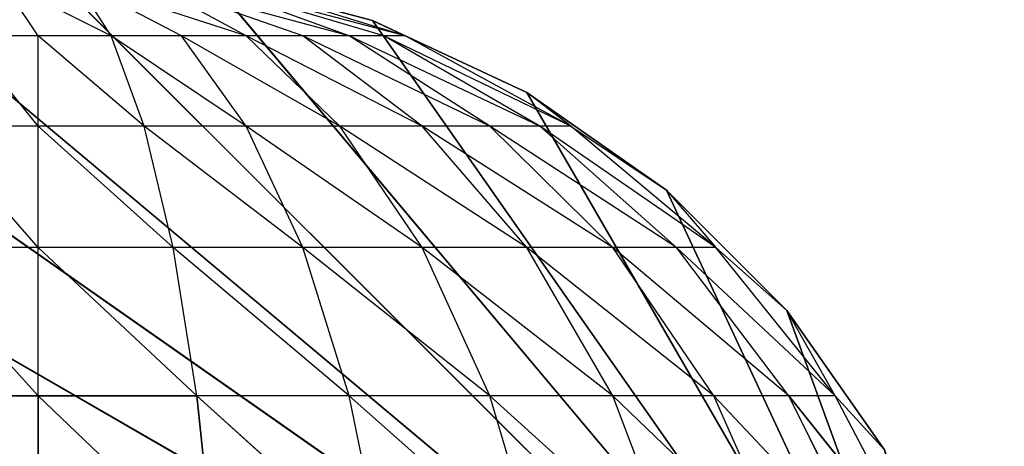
# Model space of a CAD drawing. Extents: x 226 to 378, y -30 to 313.
# Tile 62 of 256: x 278.965 to 279.605, y 54.63 to 54.908. Entities that reach past the tile are written whole.
import ezdxf

# ---------------------------------------------------------------- set-up
doc = ezdxf.new("R2010")
doc.units = 0
doc.header["$LTSCALE"] = 25.4
doc.layers.get('0').update_dxf_attribs({"color": 13, "linetype": 'CONTINUOUS'})
for name, color, linetype in [('_NCL1_10', 41, 'CONTINUOUS'), ('_NCL1_62', 7, 'CONTINUOUS'), ('_NCL1_64', 250, 'CONTINUOUS')]:
    doc.layers.add(name, color=color, linetype=linetype)

# ---------------------------------------------------------------- blocks, each defined once
blk = doc.blocks.new('EWON_2005CD_4005CD_COSY141')
at = {"layer": '_NCL1_10', "color": 0}
for p, q in [((98.57354, 258.03682, 297.18), (98.425, 258.445, 297.18)), ((98.57354, 258.03682, 297.18), (98.425, 258.445, 297.18)), ((98.65182, 257.95856, 297.18), (98.425, 258.445, 297.18)), ((98.65182, 257.95856, 297.18), (98.425, 258.445, 297.18)), ((98.7425, 257.89509, 297.18), (98.425, 258.445, 297.18)), ((98.7425, 257.89509, 297.18), (98.425, 258.445, 297.18)), ((98.8428, 257.8483, 297.18), (98.425, 258.445, 297.18)), ((98.8428, 257.8483, 297.18), (98.425, 258.445, 297.18)), ((98.94971, 257.81965, 297.18), (98.425, 258.445, 297.18)), ((98.94971, 257.81965, 297.18), (98.425, 258.445, 297.18)), ((99.06, 257.81, 297.18), (98.425, 258.445, 297.18)), ((99.06, 257.81, 297.18), (98.425, 258.445, 297.18)), ((99.17026, 257.81965, 297.18), (98.425, 258.445, 297.18)), ((99.17026, 257.81965, 297.18), (98.425, 258.445, 297.18)), ((99.27717, 257.8483, 297.18), (98.425, 258.445, 297.18)), ((99.27717, 257.8483, 297.18), (98.425, 258.445, 297.18)), ((99.3775, 257.89509, 297.18), (98.425, 258.445, 297.18)), ((99.3775, 257.89509, 297.18), (98.425, 258.445, 297.18)), ((98.48459, 258.202, 309.35945), (98.54214, 258.09222, 309.348)), ((98.48459, 258.202, 309.35945), (98.57219, 258.09222, 309.44703)), ((98.51799, 258.202, 309.46949), (98.62099, 258.09222, 309.53832)), ((98.51799, 258.202, 309.46949), (98.57219, 258.09222, 309.44703)), ((98.57219, 258.202, 309.57093), (98.62099, 258.09222, 309.53832)), ((98.57219, 258.202, 309.57093), (98.68665, 258.09222, 309.61833)), ((98.64517, 258.202, 309.65983), (98.68665, 258.09222, 309.61833)), ((98.64517, 258.202, 309.65983), (98.76666, 258.09222, 309.68399)), ((98.73407, 258.202, 309.73278), (98.76666, 258.09222, 309.68399)), ((98.73407, 258.202, 309.73278), (98.85794, 258.09222, 309.73278)), ((98.83549, 258.202, 309.78699), (98.85794, 258.09222, 309.73278)), ((98.83549, 258.202, 309.78699), (98.95698, 258.09222, 309.76283)), ((98.94555, 258.202, 309.82039), (98.95698, 258.09222, 309.76283)), ((98.94555, 258.202, 309.82039), (99.06, 258.09222, 309.77296)), ((98.94555, 258.202, 309.82039), (98.95698, 258.09222, 309.76283)), ((98.94555, 258.202, 309.82039), (99.06, 258.09222, 309.77296)), ((99.06, 258.202, 309.83166), (99.06, 258.09222, 309.77296)), ((99.06, 258.202, 309.83166), (99.06, 258.09222, 309.77296)), ((98.57354, 258.03682, 309.245), (98.51006, 258.1275, 297.18)), ((98.51006, 258.1275, 309.245), (98.57354, 258.03682, 309.245)), ((98.57354, 258.03682, 297.18), (98.51006, 258.1275, 297.18)), ((98.57354, 258.03682, 309.245), (98.51006, 258.1275, 297.18)), ((98.57354, 258.03682, 297.18), (98.51006, 258.1275, 297.18)), ((98.51006, 258.1275, 309.245), (98.54214, 258.09222, 309.348)), ((98.54214, 258.09222, 309.348), (98.57354, 258.03682, 309.245)), ((98.54214, 258.09222, 309.348), (98.61961, 257.99598, 309.33258)), ((98.54214, 258.09222, 309.348), (98.64517, 257.99598, 309.41681)), ((98.54214, 258.09222, 309.348), (98.57219, 258.09222, 309.44703)), ((98.57219, 258.09222, 309.44703), (98.64517, 257.99598, 309.41681)), ((98.57219, 258.09222, 309.44703), (98.68665, 257.99598, 309.49445)), ((98.57219, 258.09222, 309.44703), (98.62099, 258.09222, 309.53832)), ((98.62099, 258.09222, 309.53832), (98.68665, 257.99598, 309.49445)), ((98.62099, 258.09222, 309.53832), (98.7425, 257.99598, 309.5625)), ((98.62099, 258.09222, 309.53832), (98.68665, 258.09222, 309.61833)), ((98.68665, 258.09222, 309.61833), (98.7425, 257.99598, 309.5625)), ((98.68665, 258.09222, 309.61833), (98.81052, 257.99598, 309.61833)), ((98.68665, 258.09222, 309.61833), (98.76666, 258.09222, 309.68399)), ((98.76666, 258.09222, 309.68399), (98.81052, 257.99598, 309.61833)), ((98.76666, 258.09222, 309.68399), (98.88817, 257.99598, 309.65983)), ((98.76666, 258.09222, 309.68399), (98.85794, 258.09222, 309.73278)), ((98.85794, 258.09222, 309.73278), (98.88817, 257.99598, 309.65983)), ((98.85794, 258.09222, 309.73278), (98.9724, 257.99598, 309.68539)), ((98.85794, 258.09222, 309.73278), (98.95698, 258.09222, 309.76283)), ((98.95698, 258.09222, 309.76283), (98.9724, 257.99598, 309.68539)), ((98.95698, 258.09222, 309.76283), (99.06, 257.99598, 309.694)), ((98.95698, 258.09222, 309.76283), (99.06, 258.09222, 309.77296)), ((99.06, 258.09222, 309.77296), (99.06, 257.99598, 309.694)), ((99.06, 258.09222, 309.77296), (99.14758, 257.99598, 309.68539)), ((99.06, 258.09222, 309.77296), (99.163, 258.09222, 309.76283)), ((98.57354, 258.03682, 309.245), (98.61961, 257.99598, 309.33258)), ((98.57354, 258.03682, 309.245), (98.57354, 258.03682, 297.18)), ((98.57354, 258.03682, 309.245), (98.57354, 258.03682, 297.18)), ((98.57354, 258.03682, 309.245), (98.65182, 257.95856, 297.18)), ((98.65182, 257.95856, 297.18), (98.57354, 258.03682, 297.18)), ((98.57354, 258.03682, 309.245), (98.65182, 257.95856, 297.18)), ((98.57354, 258.03682, 309.245), (98.65182, 257.95856, 309.245)), ((98.65182, 257.95856, 297.18), (98.57354, 258.03682, 297.18)), ((98.65182, 257.95856, 309.245), (98.61961, 257.99598, 309.33258)), ((98.61961, 257.99598, 309.33258), (98.71398, 257.91701, 309.31381)), ((98.61961, 257.99598, 309.33258), (98.73407, 257.91701, 309.38)), ((98.61961, 257.99598, 309.33258), (98.64517, 257.99598, 309.41681)), ((98.64517, 257.99598, 309.41681), (98.73407, 257.91701, 309.38)), ((98.64517, 257.99598, 309.41681), (98.76666, 257.91701, 309.44099)), ((98.64517, 257.99598, 309.41681), (98.68665, 257.99598, 309.49445)), ((98.68665, 257.99598, 309.49445), (98.76666, 257.91701, 309.44099)), ((98.68665, 257.99598, 309.49445), (98.81052, 257.91701, 309.49445)), ((98.68665, 257.99598, 309.49445), (98.7425, 257.99598, 309.5625)), ((98.7425, 257.99598, 309.5625), (98.81052, 257.91701, 309.49445)), ((98.7425, 257.99598, 309.5625), (98.86399, 257.91701, 309.53832)), ((98.7425, 257.99598, 309.5625), (98.81052, 257.99598, 309.61833)), ((98.81052, 257.99598, 309.61833), (98.86399, 257.91701, 309.53832)), ((98.81052, 257.99598, 309.61833), (98.92497, 257.91701, 309.57093)), ((98.81052, 257.99598, 309.61833), (98.88817, 257.99598, 309.65983)), ((98.88817, 257.99598, 309.65983), (98.92497, 257.91701, 309.57093)), ((98.88817, 257.99598, 309.65983), (98.99117, 257.91701, 309.591)), ((98.88817, 257.99598, 309.65983), (98.9724, 257.99598, 309.68539)), ((98.9724, 257.99598, 309.68539), (98.99117, 257.91701, 309.591)), ((98.9724, 257.99598, 309.68539), (99.06, 257.91701, 309.59778)), ((98.9724, 257.99598, 309.68539), (99.06, 257.99598, 309.694)), ((99.06, 257.99598, 309.694), (99.06, 257.91701, 309.59778)), ((99.06, 257.99598, 309.694), (99.12881, 257.91701, 309.591)), ((99.06, 257.99598, 309.694), (99.14758, 257.99598, 309.68539)), ((98.71398, 257.91701, 309.31381), (98.65182, 257.95856, 309.245)), ((98.7425, 257.89509, 309.245), (98.65182, 257.95856, 297.18)), ((98.65182, 257.95856, 297.18), (98.65182, 257.95856, 309.245)), ((98.65182, 257.95856, 309.245), (98.7425, 257.89509, 309.245)), ((98.7425, 257.89509, 297.18), (98.65182, 257.95856, 297.18)), ((98.7425, 257.89509, 309.245), (98.65182, 257.95856, 297.18)), ((98.65182, 257.95856, 297.18), (98.65182, 257.95856, 309.245)), ((98.7425, 257.89509, 297.18), (98.65182, 257.95856, 297.18)), ((98.71398, 257.91701, 309.31381), (98.7425, 257.89509, 309.245)), ((98.71398, 257.91701, 309.31381), (98.82165, 257.85834, 309.2924)), ((98.71398, 257.91701, 309.31381), (98.83549, 257.85834, 309.33799)), ((98.71398, 257.91701, 309.31381), (98.73407, 257.91701, 309.38)), ((98.73407, 257.91701, 309.38), (98.83549, 257.85834, 309.33799)), ((98.73407, 257.91701, 309.38), (98.85794, 257.85834, 309.38)), ((98.73407, 257.91701, 309.38), (98.76666, 257.91701, 309.44099)), ((98.76666, 257.91701, 309.44099), (98.85794, 257.85834, 309.38)), ((98.76666, 257.91701, 309.44099), (98.88817, 257.85834, 309.41681)), ((98.76666, 257.91701, 309.44099), (98.81052, 257.91701, 309.49445)), ((98.81052, 257.91701, 309.49445), (98.88817, 257.85834, 309.41681)), ((98.81052, 257.91701, 309.49445), (98.92497, 257.85834, 309.44703)), ((98.81052, 257.91701, 309.49445), (98.86399, 257.91701, 309.53832)), ((98.86399, 257.91701, 309.53832), (98.92497, 257.85834, 309.44703)), ((98.86399, 257.91701, 309.53832), (98.96699, 257.85834, 309.46949)), ((98.86399, 257.91701, 309.53832), (98.92497, 257.91701, 309.57093)), ((98.92497, 257.91701, 309.57093), (98.96699, 257.85834, 309.46949)), ((98.92497, 257.91701, 309.57093), (99.01258, 257.85834, 309.48333)), ((98.92497, 257.91701, 309.57093), (98.99117, 257.91701, 309.591)), ((98.99117, 257.91701, 309.591), (99.01258, 257.85834, 309.48333)), ((98.99117, 257.91701, 309.591), (99.06, 257.85834, 309.488)), ((98.99117, 257.91701, 309.591), (99.06, 257.91701, 309.59778)), ((99.06, 257.91701, 309.59778), (99.06, 257.85834, 309.488)), ((99.06, 257.91701, 309.59778), (99.1074, 257.85834, 309.48333)), ((99.06, 257.91701, 309.59778), (99.12881, 257.91701, 309.591)), ((98.7425, 257.89509, 309.245), (98.82165, 257.85834, 309.2924)), ((98.8428, 257.8483, 297.18), (98.7425, 257.89509, 297.18)), ((98.7425, 257.89509, 297.18), (98.8428, 257.8483, 309.245)), ((98.7425, 257.89509, 309.245), (98.7425, 257.89509, 297.18)), ((98.7425, 257.89509, 297.18), (98.8428, 257.8483, 309.245)), ((98.7425, 257.89509, 309.245), (98.7425, 257.89509, 297.18)), ((98.7425, 257.89509, 309.245), (98.8428, 257.8483, 309.245)), ((98.8428, 257.8483, 297.18), (98.7425, 257.89509, 297.18)), ((98.8428, 257.8483, 309.245), (98.82165, 257.85834, 309.2924)), ((98.82165, 257.85834, 309.2924), (98.93849, 257.82222, 309.26916)), ((98.82165, 257.85834, 309.2924), (98.95698, 257.82222, 309.31381)), ((98.82165, 257.85834, 309.2924), (98.83549, 257.85834, 309.33799)), ((98.83549, 257.85834, 309.33799), (98.95698, 257.82222, 309.31381)), ((98.83549, 257.85834, 309.33799), (98.85794, 257.85834, 309.38)), ((98.85794, 257.85834, 309.38), (98.95698, 257.82222, 309.31381)), ((98.85794, 257.85834, 309.38), (98.99117, 257.82222, 309.348)), ((98.85794, 257.85834, 309.38), (98.88817, 257.85834, 309.41681)), ((98.88817, 257.85834, 309.41681), (98.99117, 257.82222, 309.348)), ((98.88817, 257.85834, 309.41681), (98.92497, 257.85834, 309.44703)), ((98.92497, 257.85834, 309.44703), (98.99117, 257.82222, 309.348)), ((98.92497, 257.85834, 309.44703), (99.03582, 257.82222, 309.36649)), ((98.92497, 257.85834, 309.44703), (98.96699, 257.85834, 309.46949)), ((98.96699, 257.85834, 309.46949), (99.03582, 257.82222, 309.36649)), ((98.96699, 257.85834, 309.46949), (99.01258, 257.85834, 309.48333)), ((99.01258, 257.85834, 309.48333), (99.03582, 257.82222, 309.36649)), ((99.01258, 257.85834, 309.48333), (99.08416, 257.82222, 309.36649)), ((99.01258, 257.85834, 309.48333), (99.06, 257.85834, 309.488)), ((99.06, 257.85834, 309.488), (99.08416, 257.82222, 309.36649)), ((99.06, 257.85834, 309.488), (99.1074, 257.85834, 309.48333)), ((98.93849, 257.82222, 309.26916), (98.8428, 257.8483, 309.245)), ((98.94971, 257.81965, 309.245), (98.8428, 257.8483, 297.18)), ((98.8428, 257.8483, 297.18), (98.8428, 257.8483, 309.245)), ((98.8428, 257.8483, 309.245), (98.94971, 257.81965, 309.245)), ((98.94971, 257.81965, 297.18), (98.8428, 257.8483, 297.18)), ((98.94971, 257.81965, 309.245), (98.8428, 257.8483, 297.18)), ((98.8428, 257.8483, 297.18), (98.8428, 257.8483, 309.245)), ((98.94971, 257.81965, 297.18), (98.8428, 257.8483, 297.18))]:
    blk.add_line(p, q, dxfattribs=at)
at = {"color": 7}
mesh = blk.add_polyface(dxfattribs=at)
corners = [(105.41, 276.89132, 297.18), (83.82, 279.42949, 297.18), (83.82, 241.27051, 297.18)]
mesh.append_faces([[corners[k] for k in face] for face in [(0, 1, 2)]], dxfattribs={"color": 7})
mesh = blk.add_polyface(dxfattribs=at)
corners = [(104.14, 276.89132, 298.45), (85.09, 241.27051, 298.45), (85.09, 279.42949, 298.45)]
mesh.append_faces([[corners[k] for k in face] for face in [(0, 1, 2)]], dxfattribs={"color": 7})
mesh = blk.add_polyface(dxfattribs=at)
corners = [(105.41, 276.89132, 297.18), (83.82, 241.27051, 297.18), (105.41, 243.80868, 297.18)]
mesh.append_faces([[corners[k] for k in face] for face in [(0, 1, 2)]], dxfattribs={"color": 7})
mesh = blk.add_polyface(dxfattribs=at)
corners = [(104.14, 243.80868, 298.45), (85.09, 241.27051, 298.45), (104.14, 276.89132, 298.45)]
mesh.append_faces([[corners[k] for k in face] for face in [(0, 1, 2)]], dxfattribs={"color": 7})
at = {"layer": '_NCL1_10', "color": 41}
mesh = blk.add_polyface(dxfattribs=at)
corners = [(98.57354, 258.03682, 297.18), (98.425, 258.445, 297.18), (98.51006, 258.1275, 297.18)]
mesh.append_faces([[corners[k] for k in face] for face in [(0, 1, 2)]], dxfattribs={"color": 41})
mesh = blk.add_polyface(dxfattribs=at)
corners = [(98.65182, 257.95856, 297.18), (98.425, 258.445, 297.18), (98.57354, 258.03682, 297.18)]
mesh.append_faces([[corners[k] for k in face] for face in [(0, 1, 2)]], dxfattribs={"color": 41})
mesh = blk.add_polyface(dxfattribs=at)
corners = [(98.7425, 257.89509, 297.18), (98.425, 258.445, 297.18), (98.65182, 257.95856, 297.18)]
mesh.append_faces([[corners[k] for k in face] for face in [(0, 1, 2)]], dxfattribs={"color": 41})
mesh = blk.add_polyface(dxfattribs=at)
corners = [(98.8428, 257.8483, 297.18), (98.425, 258.445, 297.18), (98.7425, 257.89509, 297.18)]
mesh.append_faces([[corners[k] for k in face] for face in [(0, 1, 2)]], dxfattribs={"color": 41})
mesh = blk.add_polyface(dxfattribs=at)
corners = [(98.94971, 257.81965, 297.18), (98.425, 258.445, 297.18), (98.8428, 257.8483, 297.18)]
mesh.append_faces([[corners[k] for k in face] for face in [(0, 1, 2)]], dxfattribs={"color": 41})
mesh = blk.add_polyface(dxfattribs=at)
corners = [(99.06, 257.81, 297.18), (98.425, 258.445, 297.18), (98.94971, 257.81965, 297.18)]
mesh.append_faces([[corners[k] for k in face] for face in [(0, 1, 2)]], dxfattribs={"color": 41})
mesh = blk.add_polyface(dxfattribs=at)
corners = [(99.17026, 257.81965, 297.18), (98.425, 258.445, 297.18), (99.06, 257.81, 297.18)]
mesh.append_faces([[corners[k] for k in face] for face in [(0, 1, 2)]], dxfattribs={"color": 41})
mesh = blk.add_polyface(dxfattribs=at)
corners = [(99.27717, 257.8483, 297.18), (98.425, 258.445, 297.18), (99.17026, 257.81965, 297.18)]
mesh.append_faces([[corners[k] for k in face] for face in [(0, 1, 2)]], dxfattribs={"color": 41})
mesh = blk.add_polyface(dxfattribs=at)
corners = [(99.3775, 257.89509, 297.18), (98.425, 258.445, 297.18), (99.27717, 257.8483, 297.18)]
mesh.append_faces([[corners[k] for k in face] for face in [(0, 1, 2)]], dxfattribs={"color": 41})
mesh = blk.add_polyface(dxfattribs=at)
corners = [(99.46815, 257.95856, 297.18), (98.425, 258.445, 297.18), (99.3775, 257.89509, 297.18)]
mesh.append_faces([[corners[k] for k in face] for face in [(0, 1, 2)]], dxfattribs={"color": 41})
mesh = blk.add_polyface(dxfattribs=at)
corners = [(99.54644, 258.03682, 297.18), (98.425, 258.445, 297.18), (99.46815, 257.95856, 297.18)]
mesh.append_faces([[corners[k] for k in face] for face in [(0, 1, 2)]], dxfattribs={"color": 41})
mesh = blk.add_polyface(dxfattribs=at)
corners = [(99.60991, 258.1275, 297.18), (98.425, 258.445, 297.18), (99.54644, 258.03682, 297.18)]
mesh.append_faces([[corners[k] for k in face] for face in [(0, 1, 2)]], dxfattribs={"color": 41})
mesh = blk.add_polyface(dxfattribs=at)
corners = [(98.48459, 258.202, 309.35945), (98.54214, 258.09222, 309.348), (98.51006, 258.1275, 309.245)]
mesh.append_faces([[corners[k] for k in face] for face in [(0, 1, 2)]], dxfattribs={"color": 41})
mesh = blk.add_polyface(dxfattribs=at)
corners = [(98.51799, 258.202, 309.46949), (98.57219, 258.09222, 309.44703), (98.48459, 258.202, 309.35945)]
mesh.append_faces([[corners[k] for k in face] for face in [(0, 1, 2)]], dxfattribs={"color": 41})
mesh = blk.add_polyface(dxfattribs=at)
corners = [(98.95698, 258.09222, 309.76283), (98.83549, 258.202, 309.78699), (98.94555, 258.202, 309.82039)]
mesh.append_faces([[corners[k] for k in face] for face in [(0, 1, 2)]], dxfattribs={"color": 41})
mesh = blk.add_polyface(dxfattribs=at)
corners = [(99.06, 258.09222, 309.77296), (98.95698, 258.09222, 309.76283), (98.94555, 258.202, 309.82039)]
mesh.append_faces([[corners[k] for k in face] for face in [(0, 1, 2)]], dxfattribs={"color": 41})
mesh = blk.add_polyface(dxfattribs=at)
corners = [(99.06, 258.09222, 309.77296), (98.94555, 258.202, 309.82039), (99.06, 258.202, 309.83166)]
mesh.append_faces([[corners[k] for k in face] for face in [(0, 1, 2)]], dxfattribs={"color": 41})
mesh = blk.add_polyface(dxfattribs=at)
corners = [(99.163, 258.09222, 309.76283), (99.06, 258.09222, 309.77296), (99.06, 258.202, 309.83166)]
mesh.append_faces([[corners[k] for k in face] for face in [(0, 1, 2)]], dxfattribs={"color": 41})
mesh = blk.add_polyface(dxfattribs=at)
corners = [(99.17445, 258.202, 309.82039), (99.163, 258.09222, 309.76283), (99.06, 258.202, 309.83166)]
mesh.append_faces([[corners[k] for k in face] for face in [(0, 1, 2)]], dxfattribs={"color": 41})
mesh = blk.add_polyface(dxfattribs=at)
corners = [(98.51006, 258.1275, 309.245), (98.57354, 258.03682, 309.245), (98.51006, 258.1275, 297.18)]
mesh.append_faces([[corners[k] for k in face] for face in [(0, 1, 2)]], dxfattribs={"color": 41})
mesh = blk.add_polyface(dxfattribs=at)
corners = [(98.51006, 258.1275, 297.18), (98.57354, 258.03682, 309.245), (98.57354, 258.03682, 297.18)]
mesh.append_faces([[corners[k] for k in face] for face in [(0, 1, 2)]], dxfattribs={"color": 41})
mesh = blk.add_polyface(dxfattribs=at)
corners = [(98.57354, 258.03682, 309.245), (98.65182, 257.95856, 297.18), (98.57354, 258.03682, 297.18)]
mesh.append_faces([[corners[k] for k in face] for face in [(0, 1, 2)]], dxfattribs={"color": 41})
mesh = blk.add_polyface(dxfattribs=at)
corners = [(98.65182, 257.95856, 309.245), (98.65182, 257.95856, 297.18), (98.57354, 258.03682, 309.245)]
mesh.append_faces([[corners[k] for k in face] for face in [(0, 1, 2)]], dxfattribs={"color": 41})
mesh = blk.add_polyface(dxfattribs=at)
corners = [(98.7425, 257.89509, 309.245), (98.65182, 257.95856, 297.18), (98.65182, 257.95856, 309.245)]
mesh.append_faces([[corners[k] for k in face] for face in [(0, 1, 2)]], dxfattribs={"color": 41})
mesh = blk.add_polyface(dxfattribs=at)
corners = [(98.7425, 257.89509, 309.245), (98.7425, 257.89509, 297.18), (98.65182, 257.95856, 297.18)]
mesh.append_faces([[corners[k] for k in face] for face in [(0, 1, 2)]], dxfattribs={"color": 41})
mesh = blk.add_polyface(dxfattribs=at)
corners = [(98.8428, 257.8483, 309.245), (98.8428, 257.8483, 297.18), (98.7425, 257.89509, 297.18)]
mesh.append_faces([[corners[k] for k in face] for face in [(0, 1, 2)]], dxfattribs={"color": 41})
mesh = blk.add_polyface(dxfattribs=at)
corners = [(98.8428, 257.8483, 309.245), (98.7425, 257.89509, 297.18), (98.7425, 257.89509, 309.245)]
mesh.append_faces([[corners[k] for k in face] for face in [(0, 1, 2)]], dxfattribs={"color": 41})
mesh = blk.add_polyface(dxfattribs=at)
corners = [(98.94971, 257.81965, 309.245), (98.8428, 257.8483, 297.18), (98.8428, 257.8483, 309.245)]
mesh.append_faces([[corners[k] for k in face] for face in [(0, 1, 2)]], dxfattribs={"color": 41})
mesh = blk.add_polyface(dxfattribs=at)
corners = [(98.94971, 257.81965, 309.245), (98.94971, 257.81965, 297.18), (98.8428, 257.8483, 297.18)]
mesh.append_faces([[corners[k] for k in face] for face in [(0, 1, 2)]], dxfattribs={"color": 41})
at = {"layer": '_NCL1_62', "color": 7}
mesh = blk.add_polyface(dxfattribs=at)
corners = [(119.38, 342.9, 27.94), (45.72, 248.92, 27.94), (119.38, 151.13, 27.94)]
mesh.append_faces([[corners[k] for k in face] for face in [(0, 1, 2)]], dxfattribs={"color": 7})
mesh = blk.add_polyface(dxfattribs=at)
corners = [(119.38, 342.9, 27.94), (45.72, 254, 27.94), (45.72, 248.92, 27.94)]
mesh.append_faces([[corners[k] for k in face] for face in [(0, 1, 2)]], dxfattribs={"color": 7})
mesh = blk.add_polyface(dxfattribs=at)
corners = [(119.38, 342.9, 27.94), (45.72, 261.62, 27.94), (45.72, 254, 27.94)]
mesh.append_faces([[corners[k] for k in face] for face in [(0, 1, 2)]], dxfattribs={"color": 7})
at = {"layer": '_NCL1_64', "color": 250}
mesh = blk.add_polyface(dxfattribs=at)
corners = [(111.76, 303.53, 297.18), (96.53974, 229.71125, 297.18), (96.31751, 230.0286, 297.18)]
mesh.append_faces([[corners[k] for k in face] for face in [(0, 1, 2)]], dxfattribs={"color": 250})
mesh = blk.add_polyface(dxfattribs=at)
corners = [(111.76, 303.53, 297.18), (96.31751, 230.0286, 297.18), (96.31751, 290.6714, 297.18)]
mesh.append_faces([[corners[k] for k in face] for face in [(0, 1, 2)]], dxfattribs={"color": 250})
mesh = blk.add_polyface(dxfattribs=at)
corners = [(111.76, 303.53, 297.18), (96.70346, 229.36015, 297.18), (96.53974, 229.71125, 297.18)]
mesh.append_faces([[corners[k] for k in face] for face in [(0, 1, 2)]], dxfattribs={"color": 250})
mesh = blk.add_polyface(dxfattribs=at)
corners = [(111.76, 303.53, 297.18), (106.68, 213.36, 297.18), (96.70346, 229.36015, 297.18)]
mesh.append_faces([[corners[k] for k in face] for face in [(0, 1, 2)]], dxfattribs={"color": 250})

msp = doc.modelspace()

# ---------------------------------------------------------------- block references
at = {"color": 0, "rotation": 179.9999999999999}
msp.add_blockref('EWON_2005CD_4005CD_COSY141', (378.03735, 312.7553), dxfattribs=at)

doc.saveas('drawing.dxf')
